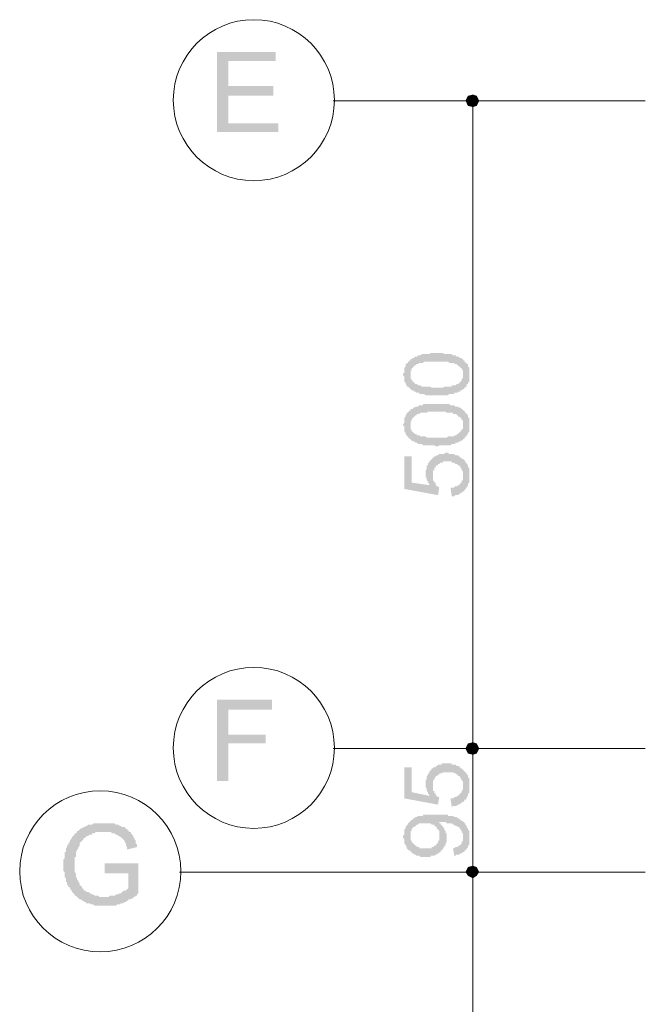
# Model space of a CAD drawing. Header units: metres. Extents: x -25 to 43.2, y -9.5 to 51.2.
# Tile 2 of 22: x -25 to -20.2, y -0.6 to 7. Entities that reach past the tile are written whole.
import ezdxf

# ---------------------------------------------------------------- set-up
doc = ezdxf.new("R2010")
doc.units = ezdxf.units.M
doc.header["$MEASUREMENT"] = 0
for name, color, linetype in [('PDF4_ax', 7, 'Continuous'), ('PDF4_dim', 7, 'Continuous'), ('PDF4_textt', 7, 'Continuous'), ('PDF4_W', 7, 'Continuous')]:
    doc.layers.add(name, color=color, linetype=linetype)

msp = doc.modelspace()

# ---------------------------------------------------------------- hatches: boundary and pattern name
at = {"layer": 'PDF4_dim', "transparency": 33554559}
h = msp.add_hatch(color=256, dxfattribs=at)
h.paths.add_polyline_path([(-21.76, 4.0597), (-21.7696, 4.0597), (-21.7792, 4.0597), (-21.7888, 4.0597), (-21.7888, 4.0597), (-21.7985, 4.0597), (-21.8081, 4.0597), (-21.8177, 4.0597), (-21.8274, 4.0597), (-21.8274, 4.0597), (-21.837, 4.0597), (-21.8466, 4.0597), (-21.8466, 4.0597), (-21.8563, 4.0693), (-21.8659, 4.0693), (-21.8659, 4.0693), (-21.8755, 4.0693), (-21.8852, 4.0693), (-21.8852, 4.0693), (-21.8948, 4.0693), (-21.8948, 4.079), (-21.9044, 4.079), (-21.9141, 4.079), (-21.9141, 4.079), (-21.9237, 4.0886), (-21.9333, 4.0886), (-21.9333, 4.0886), (-21.9429, 4.0982), (-21.9526, 4.0982), (-21.9526, 4.0982), (-21.9622, 4.1078), (-21.9622, 4.1078), (-21.9718, 4.1175), (-21.9718, 4.1175), (-21.9815, 4.1271), (-21.9815, 4.1271), (-21.9911, 4.1271), (-21.9911, 4.1367), (-21.9911, 4.1367), (-22.0007, 4.1464), (-22.0007, 4.156), (-22.0007, 4.156), (-22.0104, 4.1656), (-22.0104, 4.1753), (-22.0104, 4.1753), (-22.0104, 4.1849), (-22.0104, 4.1945), (-22.0104, 4.1945), (-22.0104, 4.2042), (-22.02, 4.2138), (-22.02, 4.2234), (-22.02, 4.2234), (-22.02, 4.2331), (-22.0104, 4.2331), (-22.0104, 4.2427), (-22.0104, 4.2523), (-22.0104, 4.2523), (-22.0104, 4.2619), (-22.0104, 4.2716), (-22.0104, 4.2716), (-22.0007, 4.2812), (-22.0007, 4.2908), (-22.0007, 4.2908), (-22.0007, 4.3005), (-21.9911, 4.3005), (-21.9911, 4.3101), (-21.9815, 4.3101), (-21.9815, 4.3197), (-21.9718, 4.3197), (-21.9718, 4.3294), (-21.9622, 4.3294), (-21.9622, 4.339), (-21.9526, 4.339), (-21.9526, 4.339), (-21.9429, 4.3486), (-21.9429, 4.3486), (-21.9333, 4.3486), (-21.9333, 4.3583), (-21.9237, 4.3583), (-21.9141, 4.3583), (-21.9141, 4.3583), (-21.9044, 4.3679), (-21.8948, 4.3679), (-21.8948, 4.3679), (-21.8852, 4.3679), (-21.8755, 4.3775), (-21.8755, 4.3775), (-21.8659, 4.3775), (-21.8659, 4.3775), (-21.8563, 4.3775), (-21.8466, 4.3775), (-21.8466, 4.3775), (-21.837, 4.3775), (-21.8274, 4.3775), (-21.8274, 4.3775), (-21.8177, 4.3775), (-21.8081, 4.3872), (-21.7985, 4.3872), (-21.7985, 4.3872), (-21.7888, 4.3872), (-21.7792, 4.3872), (-21.7696, 4.3872), (-21.76, 4.3872), (-21.76, 4.3872), (-21.7503, 4.3872), (-21.7407, 4.3872), (-21.7311, 4.3872), (-21.7311, 4.3872), (-21.7214, 4.3872), (-21.7118, 4.3872), (-21.7022, 4.3775), (-21.6925, 4.3775), (-21.6925, 4.3775), (-21.6829, 4.3775), (-21.6733, 4.3775), (-21.6733, 4.3775), (-21.6636, 4.3775), (-21.654, 4.3775), (-21.654, 4.3775), (-21.6444, 4.3775), (-21.6347, 4.3679), (-21.6347, 4.3679), (-21.6251, 4.3679), (-21.6251, 4.3679), (-21.6155, 4.3679), (-21.6155, 4.3679), (-21.6059, 4.3583), (-21.5962, 4.3583), (-21.5866, 4.3583), (-21.5866, 4.3486), (-21.577, 4.3486), (-21.5673, 4.3486), (-21.5673, 4.339), (-21.5577, 4.339), (-21.5577, 4.3294), (-21.5481, 4.3294), (-21.5481, 4.3197), (-21.5384, 4.3197), (-21.5384, 4.3197), (-21.5384, 4.3101), (-21.5288, 4.3101), (-21.5288, 4.3005), (-21.5192, 4.3005), (-21.5192, 4.2908), (-21.5192, 4.2812), (-21.5192, 4.2812), (-21.5095, 4.2716), (-21.5095, 4.2619), (-21.5095, 4.2619), (-21.5095, 4.2523), (-21.5095, 4.2427), (-21.5095, 4.2427), (-21.5095, 4.2331), (-21.5095, 4.2234), (-21.5095, 4.2234), (-21.5095, 4.2138), (-21.5095, 4.2042), (-21.5095, 4.1945), (-21.5095, 4.1945), (-21.5095, 4.1849), (-21.5095, 4.1753), (-21.5095, 4.1753), (-21.5095, 4.1656), (-21.5192, 4.156), (-21.5192, 4.156), (-21.5192, 4.1464), (-21.5288, 4.1464), (-21.5288, 4.1367), (-21.5288, 4.1271), (-21.5384, 4.1271), (-21.5384, 4.1175), (-21.5481, 4.1175), (-21.5481, 4.1078), (-21.5577, 4.1078), (-21.5577, 4.1078), (-21.5577, 4.1078), (-21.5673, 4.0982), (-21.5673, 4.0982), (-21.577, 4.0982), (-21.577, 4.0886), (-21.5866, 4.0886), (-21.5866, 4.0886), (-21.5962, 4.0886), (-21.5962, 4.079), (-21.6059, 4.079), (-21.6155, 4.079), (-21.6155, 4.079), (-21.6251, 4.079), (-21.6251, 4.0693), (-21.6347, 4.0693), (-21.6444, 4.0693), (-21.6444, 4.0693), (-21.654, 4.0693), (-21.6636, 4.0693), (-21.6733, 4.0597), (-21.6733, 4.0597), (-21.6829, 4.0597), (-21.6925, 4.0597), (-21.7022, 4.0597), (-21.7118, 4.0597), (-21.7214, 4.0597), (-21.7214, 4.0597), (-21.7311, 4.0597), (-21.7407, 4.0597), (-21.7503, 4.0597), (-21.76, 4.0597)], flags=0)
h.paths.add_polyline_path([(-21.76, 4.1175), (-21.7503, 4.1175), (-21.7407, 4.1175), (-21.7311, 4.1175), (-21.7214, 4.1175), (-21.7118, 4.1175), (-21.7022, 4.1271), (-21.6925, 4.1271), (-21.6925, 4.1271), (-21.6829, 4.1271), (-21.6733, 4.1271), (-21.6636, 4.1271), (-21.6636, 4.1271), (-21.654, 4.1271), (-21.6444, 4.1271), (-21.6444, 4.1367), (-21.6347, 4.1367), (-21.6251, 4.1367), (-21.6251, 4.1367), (-21.6155, 4.1367), (-21.6155, 4.1367), (-21.6059, 4.1464), (-21.6059, 4.1464), (-21.6059, 4.1464), (-21.5962, 4.1464), (-21.5962, 4.1464), (-21.5866, 4.156), (-21.5866, 4.156), (-21.577, 4.1656), (-21.577, 4.1656), (-21.5673, 4.1753), (-21.5673, 4.1849), (-21.5673, 4.1849), (-21.5577, 4.1945), (-21.5577, 4.1945), (-21.5577, 4.2042), (-21.5577, 4.2138), (-21.5577, 4.2138), (-21.5577, 4.2234), (-21.5577, 4.2234), (-21.5577, 4.2331), (-21.5577, 4.2427), (-21.5577, 4.2427), (-21.5577, 4.2523), (-21.5673, 4.2619), (-21.5673, 4.2619), (-21.5673, 4.2716), (-21.577, 4.2716), (-21.577, 4.2812), (-21.5866, 4.2812), (-21.5962, 4.2908), (-21.5962, 4.2908), (-21.5962, 4.2908), (-21.6059, 4.3005), (-21.6059, 4.3005), (-21.6155, 4.3005), (-21.6155, 4.3005), (-21.6251, 4.3005), (-21.6251, 4.3101), (-21.6347, 4.3101), (-21.6347, 4.3101), (-21.6444, 4.3101), (-21.654, 4.3101), (-21.654, 4.3101), (-21.6636, 4.3101), (-21.6733, 4.3197), (-21.6733, 4.3197), (-21.6829, 4.3197), (-21.6925, 4.3197), (-21.7022, 4.3197), (-21.7118, 4.3197), (-21.7214, 4.3197), (-21.7311, 4.3197), (-21.7407, 4.3197), (-21.7503, 4.3197), (-21.76, 4.3197), (-21.76, 4.3197), (-21.7696, 4.3197), (-21.7792, 4.3197), (-21.7888, 4.3197), (-21.7985, 4.3197), (-21.8081, 4.3197), (-21.8177, 4.3197), (-21.8274, 4.3197), (-21.837, 4.3197), (-21.837, 4.3197), (-21.8466, 4.3197), (-21.8563, 4.3197), (-21.8659, 4.3101), (-21.8659, 4.3101), (-21.8755, 4.3101), (-21.8852, 4.3101), (-21.8852, 4.3101), (-21.8948, 4.3101), (-21.8948, 4.3101), (-21.9044, 4.3005), (-21.9044, 4.3005), (-21.9141, 4.3005), (-21.9141, 4.3005), (-21.9237, 4.2908), (-21.9237, 4.2908), (-21.9237, 4.2908), (-21.9333, 4.2908), (-21.9333, 4.2812), (-21.9429, 4.2812), (-21.9429, 4.2716), (-21.9526, 4.2716), (-21.9526, 4.2619), (-21.9526, 4.2523), (-21.9622, 4.2523), (-21.9622, 4.2427), (-21.9622, 4.2427), (-21.9622, 4.2331), (-21.9622, 4.2234), (-21.9622, 4.2234), (-21.9622, 4.2138), (-21.9622, 4.2042), (-21.9622, 4.2042), (-21.9622, 4.1945), (-21.9622, 4.1849), (-21.9526, 4.1849), (-21.9526, 4.1753), (-21.9526, 4.1753), (-21.9429, 4.1656), (-21.9429, 4.1656), (-21.9333, 4.156), (-21.9333, 4.156), (-21.9237, 4.1464), (-21.9237, 4.1464), (-21.9141, 4.1464), (-21.9141, 4.1464), (-21.9044, 4.1367), (-21.9044, 4.1367), (-21.8948, 4.1367), (-21.8948, 4.1367), (-21.8852, 4.1367), (-21.8852, 4.1367), (-21.8755, 4.1271), (-21.8659, 4.1271), (-21.8659, 4.1271), (-21.8563, 4.1271), (-21.8466, 4.1271), (-21.837, 4.1271), (-21.837, 4.1271), (-21.8274, 4.1271), (-21.8177, 4.1271), (-21.8081, 4.1271), (-21.7985, 4.1175), (-21.7888, 4.1175), (-21.7792, 4.1175), (-21.7696, 4.1175), (-21.76, 4.1175), (-21.76, 4.1175)], flags=0)
h = msp.add_hatch(color=256, dxfattribs=at)
h.paths.add_polyline_path([(-21.76, 3.6648), (-21.7696, 3.6648), (-21.7792, 3.6744), (-21.7888, 3.6744), (-21.7888, 3.6744), (-21.7985, 3.6744), (-21.8081, 3.6744), (-21.8177, 3.6744), (-21.8274, 3.6744), (-21.8274, 3.6744), (-21.837, 3.6744), (-21.8466, 3.6744), (-21.8466, 3.6744), (-21.8563, 3.6744), (-21.8659, 3.6744), (-21.8659, 3.6744), (-21.8755, 3.6841), (-21.8852, 3.6841), (-21.8852, 3.6841), (-21.8948, 3.6841), (-21.8948, 3.6841), (-21.9044, 3.6841), (-21.9141, 3.6937), (-21.9141, 3.6937), (-21.9237, 3.6937), (-21.9333, 3.7033), (-21.9333, 3.7033), (-21.9429, 3.7033), (-21.9526, 3.713), (-21.9526, 3.713), (-21.9622, 3.713), (-21.9622, 3.7226), (-21.9718, 3.7226), (-21.9718, 3.7322), (-21.9815, 3.7322), (-21.9815, 3.7419), (-21.9911, 3.7419), (-21.9911, 3.7515), (-21.9911, 3.7515), (-22.0007, 3.7611), (-22.0007, 3.7611), (-22.0007, 3.7708), (-22.0104, 3.7804), (-22.0104, 3.7804), (-22.0104, 3.79), (-22.0104, 3.7996), (-22.0104, 3.7996), (-22.0104, 3.8093), (-22.0104, 3.8189), (-22.02, 3.8285), (-22.02, 3.8285), (-22.02, 3.8285), (-22.02, 3.8382), (-22.0104, 3.8478), (-22.0104, 3.8574), (-22.0104, 3.8574), (-22.0104, 3.8671), (-22.0104, 3.8767), (-22.0104, 3.8863), (-22.0104, 3.8863), (-22.0007, 3.896), (-22.0007, 3.896), (-22.0007, 3.9056), (-22.0007, 3.9056), (-21.9911, 3.9152), (-21.9911, 3.9249), (-21.9815, 3.9249), (-21.9815, 3.9345), (-21.9718, 3.9345), (-21.9718, 3.9441), (-21.9622, 3.9441), (-21.9622, 3.9537), (-21.9526, 3.9537), (-21.9526, 3.9537), (-21.9429, 3.9537), (-21.9429, 3.9634), (-21.9333, 3.9634), (-21.9333, 3.9634), (-21.9237, 3.973), (-21.9141, 3.973), (-21.9141, 3.973), (-21.9044, 3.973), (-21.8948, 3.9826), (-21.8948, 3.9826), (-21.8852, 3.9826), (-21.8755, 3.9826), (-21.8755, 3.9826), (-21.8659, 3.9826), (-21.8659, 3.9923), (-21.8563, 3.9923), (-21.8466, 3.9923), (-21.8466, 3.9923), (-21.837, 3.9923), (-21.8274, 3.9923), (-21.8274, 3.9923), (-21.8177, 3.9923), (-21.8081, 3.9923), (-21.7985, 3.9923), (-21.7985, 3.9923), (-21.7888, 3.9923), (-21.7792, 3.9923), (-21.7696, 3.9923), (-21.76, 3.9923), (-21.76, 3.9923), (-21.7503, 3.9923), (-21.7407, 3.9923), (-21.7311, 3.9923), (-21.7311, 3.9923), (-21.7214, 3.9923), (-21.7118, 3.9923), (-21.7022, 3.9923), (-21.6925, 3.9923), (-21.6925, 3.9923), (-21.6829, 3.9923), (-21.6733, 3.9923), (-21.6733, 3.9923), (-21.6636, 3.9923), (-21.654, 3.9826), (-21.654, 3.9826), (-21.6444, 3.9826), (-21.6347, 3.9826), (-21.6347, 3.9826), (-21.6251, 3.9826), (-21.6251, 3.9826), (-21.6155, 3.973), (-21.6155, 3.973), (-21.6059, 3.973), (-21.5962, 3.973), (-21.5866, 3.9634), (-21.5866, 3.9634), (-21.577, 3.9634), (-21.5673, 3.9537), (-21.5673, 3.9537), (-21.5577, 3.9441), (-21.5577, 3.9441), (-21.5481, 3.9441), (-21.5481, 3.9345), (-21.5384, 3.9345), (-21.5384, 3.9249), (-21.5384, 3.9249), (-21.5288, 3.9152), (-21.5288, 3.9152), (-21.5192, 3.9056), (-21.5192, 3.9056), (-21.5192, 3.896), (-21.5192, 3.8863), (-21.5095, 3.8863), (-21.5095, 3.8767), (-21.5095, 3.8671), (-21.5095, 3.8671), (-21.5095, 3.8574), (-21.5095, 3.8478), (-21.5095, 3.8382), (-21.5095, 3.8382), (-21.5095, 3.8285), (-21.5095, 3.8285), (-21.5095, 3.8189), (-21.5095, 3.8093), (-21.5095, 3.7996), (-21.5095, 3.7996), (-21.5095, 3.79), (-21.5095, 3.7804), (-21.5095, 3.7804), (-21.5192, 3.7708), (-21.5192, 3.7611), (-21.5192, 3.7611), (-21.5288, 3.7515), (-21.5288, 3.7515), (-21.5288, 3.7419), (-21.5384, 3.7419), (-21.5384, 3.7322), (-21.5481, 3.7322), (-21.5481, 3.7226), (-21.5577, 3.7226), (-21.5577, 3.7226), (-21.5577, 3.713), (-21.5673, 3.713), (-21.5673, 3.713), (-21.577, 3.7033), (-21.577, 3.7033), (-21.5866, 3.7033), (-21.5866, 3.7033), (-21.5962, 3.6937), (-21.5962, 3.6937), (-21.6059, 3.6937), (-21.6155, 3.6937), (-21.6155, 3.6841), (-21.6251, 3.6841), (-21.6251, 3.6841), (-21.6347, 3.6841), (-21.6444, 3.6841), (-21.6444, 3.6841), (-21.654, 3.6744), (-21.6636, 3.6744), (-21.6733, 3.6744), (-21.6733, 3.6744), (-21.6829, 3.6744), (-21.6925, 3.6744), (-21.7022, 3.6744), (-21.7118, 3.6744), (-21.7214, 3.6744), (-21.7214, 3.6744), (-21.7311, 3.6744), (-21.7407, 3.6744), (-21.7503, 3.6648), (-21.76, 3.6648)], flags=0)
h.paths.add_polyline_path([(-21.76, 3.7322), (-21.7503, 3.7322), (-21.7407, 3.7322), (-21.7311, 3.7322), (-21.7214, 3.7322), (-21.7118, 3.7322), (-21.7022, 3.7322), (-21.6925, 3.7322), (-21.6925, 3.7322), (-21.6829, 3.7322), (-21.6733, 3.7419), (-21.6636, 3.7419), (-21.6636, 3.7419), (-21.654, 3.7419), (-21.6444, 3.7419), (-21.6444, 3.7419), (-21.6347, 3.7419), (-21.6251, 3.7419), (-21.6251, 3.7515), (-21.6155, 3.7515), (-21.6155, 3.7515), (-21.6059, 3.7515), (-21.6059, 3.7515), (-21.6059, 3.7611), (-21.5962, 3.7611), (-21.5962, 3.7611), (-21.5866, 3.7708), (-21.5866, 3.7708), (-21.577, 3.7804), (-21.577, 3.7804), (-21.5673, 3.79), (-21.5673, 3.79), (-21.5673, 3.7996), (-21.5577, 3.7996), (-21.5577, 3.8093), (-21.5577, 3.8189), (-21.5577, 3.8189), (-21.5577, 3.8285), (-21.5577, 3.8285), (-21.5577, 3.8382), (-21.5577, 3.8478), (-21.5577, 3.8478), (-21.5577, 3.8574), (-21.5577, 3.8671), (-21.5673, 3.8671), (-21.5673, 3.8767), (-21.5673, 3.8767), (-21.577, 3.8863), (-21.577, 3.8863), (-21.5866, 3.896), (-21.5962, 3.896), (-21.5962, 3.9056), (-21.5962, 3.9056), (-21.6059, 3.9056), (-21.6059, 3.9152), (-21.6155, 3.9152), (-21.6155, 3.9152), (-21.6251, 3.9152), (-21.6251, 3.9152), (-21.6347, 3.9152), (-21.6347, 3.9249), (-21.6444, 3.9249), (-21.654, 3.9249), (-21.654, 3.9249), (-21.6636, 3.9249), (-21.6733, 3.9249), (-21.6733, 3.9249), (-21.6829, 3.9249), (-21.6925, 3.9345), (-21.7022, 3.9345), (-21.7118, 3.9345), (-21.7214, 3.9345), (-21.7311, 3.9345), (-21.7407, 3.9345), (-21.7503, 3.9345), (-21.76, 3.9345), (-21.76, 3.9345), (-21.7696, 3.9345), (-21.7792, 3.9345), (-21.7888, 3.9345), (-21.7985, 3.9345), (-21.8081, 3.9345), (-21.8177, 3.9345), (-21.8274, 3.9345), (-21.837, 3.9249), (-21.837, 3.9249), (-21.8466, 3.9249), (-21.8563, 3.9249), (-21.8659, 3.9249), (-21.8659, 3.9249), (-21.8755, 3.9249), (-21.8852, 3.9249), (-21.8852, 3.9249), (-21.8948, 3.9152), (-21.8948, 3.9152), (-21.9044, 3.9152), (-21.9044, 3.9152), (-21.9141, 3.9152), (-21.9141, 3.9056), (-21.9237, 3.9056), (-21.9237, 3.9056), (-21.9237, 3.9056), (-21.9333, 3.896), (-21.9333, 3.896), (-21.9429, 3.8863), (-21.9429, 3.8863), (-21.9526, 3.8767), (-21.9526, 3.8767), (-21.9526, 3.8671), (-21.9622, 3.8574), (-21.9622, 3.8574), (-21.9622, 3.8478), (-21.9622, 3.8478), (-21.9622, 3.8382), (-21.9622, 3.8285), (-21.9622, 3.8285), (-21.9622, 3.8189), (-21.9622, 3.8093), (-21.9622, 3.8093), (-21.9622, 3.7996), (-21.9526, 3.79), (-21.9526, 3.79), (-21.9526, 3.7804), (-21.9429, 3.7804), (-21.9429, 3.7708), (-21.9333, 3.7708), (-21.9333, 3.7611), (-21.9237, 3.7611), (-21.9237, 3.7611), (-21.9141, 3.7611), (-21.9141, 3.7515), (-21.9044, 3.7515), (-21.9044, 3.7515), (-21.8948, 3.7515), (-21.8948, 3.7515), (-21.8852, 3.7419), (-21.8852, 3.7419), (-21.8755, 3.7419), (-21.8659, 3.7419), (-21.8659, 3.7419), (-21.8563, 3.7419), (-21.8466, 3.7419), (-21.837, 3.7322), (-21.837, 3.7322), (-21.8274, 3.7322), (-21.8177, 3.7322), (-21.8081, 3.7322), (-21.7985, 3.7322), (-21.7888, 3.7322), (-21.7792, 3.7322), (-21.7696, 3.7322), (-21.76, 3.7322), (-21.76, 3.7322)], flags=0)
for points in [[(-21.6444, 3.2796), (-21.654, 3.347), (-21.6444, 3.347), (-21.6347, 3.347), (-21.6251, 3.347), (-21.6251, 3.3566), (-21.6155, 3.3566), (-21.6059, 3.3566), (-21.6059, 3.3566), (-21.5962, 3.3662), (-21.5866, 3.3662), (-21.5866, 3.3759), (-21.5866, 3.3759), (-21.577, 3.3759), (-21.577, 3.3855), (-21.5673, 3.3855), (-21.5673, 3.3951), (-21.5673, 3.4048), (-21.5577, 3.4048), (-21.5577, 3.4144), (-21.5577, 3.424), (-21.5577, 3.424), (-21.5577, 3.4337), (-21.5577, 3.4433), (-21.5577, 3.4433), (-21.5577, 3.4529), (-21.5577, 3.4529), (-21.5577, 3.4626), (-21.5577, 3.4722), (-21.5577, 3.4722), (-21.5673, 3.4818), (-21.5673, 3.4914), (-21.5673, 3.4914), (-21.577, 3.5011), (-21.577, 3.5011), (-21.577, 3.5107), (-21.5866, 3.5107), (-21.5866, 3.5203), (-21.5962, 3.5203), (-21.5962, 3.5203), (-21.6059, 3.53), (-21.6059, 3.53), (-21.6155, 3.53), (-21.6251, 3.5396), (-21.6251, 3.5396), (-21.6347, 3.5396), (-21.6444, 3.5396), (-21.6444, 3.5492), (-21.654, 3.5492), (-21.6636, 3.5492), (-21.6733, 3.5492), (-21.6733, 3.5492), (-21.6733, 3.5492), (-21.6829, 3.5492), (-21.6925, 3.5492), (-21.7022, 3.5492), (-21.7118, 3.5492), (-21.7118, 3.5396), (-21.7214, 3.5396), (-21.7311, 3.5396), (-21.7311, 3.5396), (-21.7407, 3.53), (-21.7407, 3.53), (-21.7503, 3.53), (-21.7503, 3.5203), (-21.76, 3.5203), (-21.76, 3.5203), (-21.7696, 3.5107), (-21.7696, 3.5107), (-21.7696, 3.5011), (-21.7792, 3.5011), (-21.7792, 3.4914), (-21.7792, 3.4818), (-21.7888, 3.4818), (-21.7888, 3.4722), (-21.7888, 3.4626), (-21.7888, 3.4626), (-21.7888, 3.4529), (-21.7888, 3.4433), (-21.7888, 3.4433), (-21.7888, 3.4337), (-21.7888, 3.424), (-21.7888, 3.424), (-21.7888, 3.4144), (-21.7888, 3.4048), (-21.7792, 3.3951), (-21.7792, 3.3951), (-21.7792, 3.3855), (-21.7792, 3.3855), (-21.7696, 3.3855), (-21.7696, 3.3759), (-21.7696, 3.3662), (-21.76, 3.3662), (-21.76, 3.3566), (-21.7503, 3.3566), (-21.7407, 3.347), (-21.7407, 3.347), (-21.7503, 3.2892), (-22.0104, 3.3374), (-22.0104, 3.5878), (-21.9526, 3.5878), (-21.9526, 3.3855), (-21.8177, 3.3662), (-21.8177, 3.3662), (-21.8177, 3.3759), (-21.8274, 3.3855), (-21.8274, 3.3855), (-21.8274, 3.3951), (-21.837, 3.4048), (-21.837, 3.4048), (-21.837, 3.4144), (-21.837, 3.424), (-21.8466, 3.424), (-21.8466, 3.4337), (-21.8466, 3.4433), (-21.8466, 3.4433), (-21.8466, 3.4529), (-21.8466, 3.4529), (-21.8466, 3.4626), (-21.8466, 3.4722), (-21.8466, 3.4818), (-21.8466, 3.4818), (-21.837, 3.4914), (-21.837, 3.5011), (-21.837, 3.5011), (-21.837, 3.5107), (-21.837, 3.5203), (-21.8274, 3.5203), (-21.8274, 3.53), (-21.8274, 3.5396), (-21.8177, 3.5396), (-21.8177, 3.5492), (-21.8177, 3.5492), (-21.8081, 3.5589), (-21.8081, 3.5589), (-21.7985, 3.5685), (-21.7985, 3.5685), (-21.7985, 3.5685), (-21.7888, 3.5781), (-21.7888, 3.5781), (-21.7792, 3.5878), (-21.7696, 3.5878), (-21.7696, 3.5878), (-21.76, 3.5974), (-21.76, 3.5974), (-21.7503, 3.5974), (-21.7407, 3.607), (-21.7407, 3.607), (-21.7311, 3.607), (-21.7214, 3.607), (-21.7214, 3.607), (-21.7118, 3.607), (-21.7022, 3.607), (-21.6925, 3.6167), (-21.6925, 3.6167), (-21.6829, 3.6167), (-21.6733, 3.6167), (-21.6733, 3.6167), (-21.6636, 3.607), (-21.654, 3.607), (-21.6444, 3.607), (-21.6444, 3.607), (-21.6347, 3.607), (-21.6251, 3.607), (-21.6251, 3.607), (-21.6155, 3.5974), (-21.6059, 3.5974), (-21.6059, 3.5974), (-21.5962, 3.5974), (-21.5866, 3.5878), (-21.5866, 3.5878), (-21.577, 3.5781), (-21.577, 3.5781), (-21.5673, 3.5781), (-21.5673, 3.5685), (-21.5577, 3.5685), (-21.5577, 3.5685), (-21.5481, 3.5589), (-21.5481, 3.5589), (-21.5384, 3.5492), (-21.5384, 3.5396), (-21.5288, 3.5396), (-21.5288, 3.53), (-21.5288, 3.53), (-21.5192, 3.5203), (-21.5192, 3.5203), (-21.5192, 3.5107), (-21.5192, 3.5011), (-21.5095, 3.5011), (-21.5095, 3.4914), (-21.5095, 3.4818), (-21.5095, 3.4818), (-21.5095, 3.4722), (-21.5095, 3.4626), (-21.5095, 3.4626), (-21.5095, 3.4529), (-21.5095, 3.4433), (-21.5095, 3.4433), (-21.5095, 3.4337), (-21.5095, 3.424), (-21.5095, 3.4144), (-21.5095, 3.4144), (-21.5095, 3.4048), (-21.5095, 3.3951), (-21.5095, 3.3951), (-21.5095, 3.3855), (-21.5192, 3.3759), (-21.5192, 3.3759), (-21.5192, 3.3662), (-21.5192, 3.3566), (-21.5288, 3.3566), (-21.5288, 3.347), (-21.5288, 3.347), (-21.5384, 3.3374), (-21.5384, 3.3374), (-21.5481, 3.3277), (-21.5481, 3.3277), (-21.5481, 3.3181), (-21.5577, 3.3181), (-21.5673, 3.3085), (-21.5673, 3.3085), (-21.577, 3.3085), (-21.577, 3.2988), (-21.5866, 3.2988), (-21.5866, 3.2988), (-21.5962, 3.2892), (-21.6059, 3.2892), (-21.6059, 3.2892), (-21.6155, 3.2892), (-21.6251, 3.2796), (-21.6347, 3.2796), (-21.6347, 3.2796), (-21.6444, 3.2796)], [(-21.6444, 0.8814), (-21.654, 0.9488), (-21.6444, 0.9488), (-21.6347, 0.9488), (-21.6251, 0.9584), (-21.6251, 0.9584), (-21.6155, 0.9584), (-21.6059, 0.9584), (-21.6059, 0.9681), (-21.5962, 0.9681), (-21.5866, 0.9777), (-21.5866, 0.9777), (-21.5866, 0.9777), (-21.577, 0.9873), (-21.577, 0.9873), (-21.5673, 0.997), (-21.5673, 0.997), (-21.5673, 1.0066), (-21.5577, 1.0162), (-21.5577, 1.0162), (-21.5577, 1.0259), (-21.5577, 1.0355), (-21.5577, 1.0355), (-21.5577, 1.0451), (-21.5577, 1.0451), (-21.5577, 1.0548), (-21.5577, 1.0644), (-21.5577, 1.0644), (-21.5577, 1.074), (-21.5577, 1.0836), (-21.5673, 1.0836), (-21.5673, 1.0933), (-21.5673, 1.0933), (-21.577, 1.1029), (-21.577, 1.1125), (-21.577, 1.1125), (-21.5866, 1.1222), (-21.5866, 1.1222), (-21.5962, 1.1222), (-21.5962, 1.1318), (-21.6059, 1.1318), (-21.6059, 1.1318), (-21.6155, 1.1414), (-21.6251, 1.1414), (-21.6251, 1.1414), (-21.6347, 1.1511), (-21.6444, 1.1511), (-21.6444, 1.1511), (-21.654, 1.1511), (-21.6636, 1.1511), (-21.6733, 1.1511), (-21.6733, 1.1511), (-21.6733, 1.1511), (-21.6829, 1.1511), (-21.6925, 1.1511), (-21.7022, 1.1511), (-21.7118, 1.1511), (-21.7118, 1.1511), (-21.7214, 1.1414), (-21.7311, 1.1414), (-21.7311, 1.1414), (-21.7407, 1.1414), (-21.7407, 1.1318), (-21.7503, 1.1318), (-21.7503, 1.1318), (-21.76, 1.1222), (-21.76, 1.1222), (-21.7696, 1.1222), (-21.7696, 1.1125), (-21.7696, 1.1125), (-21.7792, 1.1029), (-21.7792, 1.0933), (-21.7792, 1.0933), (-21.7888, 1.0836), (-21.7888, 1.074), (-21.7888, 1.074), (-21.7888, 1.0644), (-21.7888, 1.0548), (-21.7888, 1.0451), (-21.7888, 1.0451), (-21.7888, 1.0355), (-21.7888, 1.0355), (-21.7888, 1.0259), (-21.7888, 1.0162), (-21.7888, 1.0066), (-21.7792, 1.0066), (-21.7792, 0.997), (-21.7792, 0.997), (-21.7792, 0.9873), (-21.7696, 0.9873), (-21.7696, 0.9777), (-21.7696, 0.9777), (-21.76, 0.9681), (-21.76, 0.9681), (-21.7503, 0.9584), (-21.7407, 0.9584), (-21.7407, 0.9584), (-21.7503, 0.9007), (-22.0104, 0.9488), (-22.0104, 1.1896), (-21.9526, 1.1896), (-21.9526, 0.997), (-21.8177, 0.9681), (-21.8177, 0.9777), (-21.8177, 0.9777), (-21.8274, 0.9873), (-21.8274, 0.997), (-21.8274, 0.997), (-21.837, 1.0066), (-21.837, 1.0066), (-21.837, 1.0162), (-21.837, 1.0259), (-21.8466, 1.0355), (-21.8466, 1.0355), (-21.8466, 1.0451), (-21.8466, 1.0548), (-21.8466, 1.0548), (-21.8466, 1.0644), (-21.8466, 1.0644), (-21.8466, 1.074), (-21.8466, 1.0836), (-21.8466, 1.0933), (-21.837, 1.0933), (-21.837, 1.1029), (-21.837, 1.1125), (-21.837, 1.1125), (-21.837, 1.1222), (-21.8274, 1.1318), (-21.8274, 1.1318), (-21.8274, 1.1414), (-21.8177, 1.1414), (-21.8177, 1.1511), (-21.8177, 1.1607), (-21.8081, 1.1607), (-21.8081, 1.1703), (-21.7985, 1.1703), (-21.7985, 1.1703), (-21.7985, 1.18), (-21.7888, 1.18), (-21.7888, 1.1896), (-21.7792, 1.1896), (-21.7696, 1.1896), (-21.7696, 1.1992), (-21.76, 1.1992), (-21.76, 1.1992), (-21.7503, 1.2089), (-21.7407, 1.2089), (-21.7407, 1.2089), (-21.7311, 1.2089), (-21.7214, 1.2089), (-21.7214, 1.2185), (-21.7118, 1.2185), (-21.7022, 1.2185), (-21.6925, 1.2185), (-21.6925, 1.2185), (-21.6829, 1.2185), (-21.6733, 1.2185), (-21.6733, 1.2185), (-21.6636, 1.2185), (-21.654, 1.2185), (-21.6444, 1.2185), (-21.6444, 1.2089), (-21.6347, 1.2089), (-21.6251, 1.2089), (-21.6251, 1.2089), (-21.6155, 1.2089), (-21.6059, 1.1992), (-21.6059, 1.1992), (-21.5962, 1.1992), (-21.5866, 1.1992), (-21.5866, 1.1896), (-21.577, 1.1896), (-21.577, 1.18), (-21.5673, 1.18), (-21.5673, 1.18), (-21.5577, 1.1703), (-21.5577, 1.1703), (-21.5481, 1.1607), (-21.5481, 1.1607), (-21.5384, 1.1511), (-21.5384, 1.1511), (-21.5288, 1.1414), (-21.5288, 1.1414), (-21.5288, 1.1318), (-21.5192, 1.1318), (-21.5192, 1.1222), (-21.5192, 1.1125), (-21.5192, 1.1125), (-21.5095, 1.1029), (-21.5095, 1.0933), (-21.5095, 1.0933), (-21.5095, 1.0836), (-21.5095, 1.074), (-21.5095, 1.074), (-21.5095, 1.0644), (-21.5095, 1.0548), (-21.5095, 1.0451), (-21.5095, 1.0451), (-21.5095, 1.0355), (-21.5095, 1.0355), (-21.5095, 1.0259), (-21.5095, 1.0162), (-21.5095, 1.0066), (-21.5095, 1.0066), (-21.5095, 0.997), (-21.5095, 0.9873), (-21.5192, 0.9873), (-21.5192, 0.9777), (-21.5192, 0.9681), (-21.5192, 0.9681), (-21.5288, 0.9584), (-21.5288, 0.9584), (-21.5288, 0.9488), (-21.5384, 0.9392), (-21.5384, 0.9392), (-21.5481, 0.9392), (-21.5481, 0.9296), (-21.5481, 0.9296), (-21.5577, 0.9199), (-21.5673, 0.9199), (-21.5673, 0.9103), (-21.577, 0.9103), (-21.577, 0.9103), (-21.5866, 0.9007), (-21.5866, 0.9007), (-21.5962, 0.9007), (-21.6059, 0.891), (-21.6059, 0.891), (-21.6155, 0.891), (-21.6251, 0.891), (-21.6347, 0.891), (-21.6347, 0.891), (-21.6444, 0.8814)]]:
    msp.add_hatch(color=256, dxfattribs=at).paths.add_polyline_path(points)
h = msp.add_hatch(color=256, dxfattribs=at)
h.paths.add_polyline_path([(-21.6251, 0.5058), (-21.6347, 0.5636), (-21.6251, 0.5636), (-21.6155, 0.5732), (-21.6155, 0.5732), (-21.6059, 0.5732), (-21.5962, 0.5732), (-21.5962, 0.5828), (-21.5866, 0.5828), (-21.5866, 0.5828), (-21.577, 0.5925), (-21.577, 0.5925), (-21.5673, 0.6021), (-21.5673, 0.6021), (-21.5673, 0.6117), (-21.5577, 0.6214), (-21.5577, 0.6214), (-21.5577, 0.631), (-21.5577, 0.6406), (-21.5577, 0.6406), (-21.5577, 0.6502), (-21.5577, 0.6599), (-21.5577, 0.6599), (-21.5577, 0.6695), (-21.5577, 0.6791), (-21.5577, 0.6791), (-21.5673, 0.6888), (-21.5673, 0.6984), (-21.5673, 0.6984), (-21.577, 0.708), (-21.577, 0.708), (-21.577, 0.7177), (-21.5866, 0.7177), (-21.5866, 0.7273), (-21.5962, 0.7273), (-21.6059, 0.7369), (-21.6059, 0.7369), (-21.6059, 0.7369), (-21.6155, 0.7369), (-21.6155, 0.7369), (-21.6251, 0.7466), (-21.6347, 0.7466), (-21.6347, 0.7466), (-21.6444, 0.7562), (-21.654, 0.7562), (-21.6636, 0.7562), (-21.6636, 0.7562), (-21.6733, 0.7562), (-21.6733, 0.7562), (-21.6829, 0.7562), (-21.6925, 0.7658), (-21.6925, 0.7658), (-21.7022, 0.7658), (-21.7118, 0.7658), (-21.7214, 0.7658), (-21.7214, 0.7658), (-21.7311, 0.7658), (-21.7407, 0.7658), (-21.7407, 0.7658), (-21.7503, 0.7658), (-21.7407, 0.7658), (-21.7407, 0.7562), (-21.7311, 0.7562), (-21.7311, 0.7466), (-21.7214, 0.7466), (-21.7214, 0.7369), (-21.7118, 0.7369), (-21.7118, 0.7273), (-21.7022, 0.7177), (-21.7022, 0.7177), (-21.7022, 0.7177), (-21.7022, 0.708), (-21.6925, 0.6984), (-21.6925, 0.6984), (-21.6925, 0.6888), (-21.6925, 0.6791), (-21.6829, 0.6791), (-21.6829, 0.6695), (-21.6829, 0.6599), (-21.6829, 0.6599), (-21.6829, 0.6502), (-21.6829, 0.6502), (-21.6829, 0.6406), (-21.6829, 0.631), (-21.6829, 0.6214), (-21.6829, 0.6214), (-21.6829, 0.6117), (-21.6925, 0.6021), (-21.6925, 0.6021), (-21.6925, 0.5925), (-21.6925, 0.5828), (-21.7022, 0.5828), (-21.7022, 0.5732), (-21.7022, 0.5732), (-21.7118, 0.5636), (-21.7118, 0.5539), (-21.7214, 0.5539), (-21.7214, 0.5443), (-21.7311, 0.5443), (-21.7311, 0.5443), (-21.7311, 0.5347), (-21.7407, 0.5347), (-21.7407, 0.525), (-21.7503, 0.525), (-21.7503, 0.525), (-21.76, 0.5154), (-21.7696, 0.5154), (-21.7696, 0.5154), (-21.7792, 0.5058), (-21.7792, 0.5058), (-21.7888, 0.5058), (-21.7985, 0.5058), (-21.8081, 0.5058), (-21.8081, 0.4961), (-21.8177, 0.4961), (-21.8274, 0.4961), (-21.8274, 0.4961), (-21.837, 0.4961), (-21.8466, 0.4961), (-21.8563, 0.4961), (-21.8659, 0.4961), (-21.8659, 0.4961), (-21.8755, 0.4961), (-21.8852, 0.4961), (-21.8948, 0.5058), (-21.8948, 0.5058), (-21.9044, 0.5058), (-21.9141, 0.5058), (-21.9141, 0.5058), (-21.9237, 0.5154), (-21.9333, 0.5154), (-21.9333, 0.5154), (-21.9429, 0.525), (-21.9429, 0.525), (-21.9526, 0.525), (-21.9526, 0.5347), (-21.9622, 0.5347), (-21.9622, 0.5443), (-21.9718, 0.5443), (-21.9718, 0.5443), (-21.9815, 0.5539), (-21.9815, 0.5539), (-21.9911, 0.5636), (-21.9911, 0.5732), (-21.9911, 0.5732), (-22.0007, 0.5828), (-22.0007, 0.5828), (-22.0007, 0.5925), (-22.0104, 0.6021), (-22.0104, 0.6021), (-22.0104, 0.6117), (-22.0104, 0.6214), (-22.0104, 0.6214), (-22.0104, 0.631), (-22.0104, 0.6406), (-22.02, 0.6406), (-22.02, 0.6502), (-22.02, 0.6502), (-22.02, 0.6599), (-22.0104, 0.6695), (-22.0104, 0.6791), (-22.0104, 0.6791), (-22.0104, 0.6888), (-22.0104, 0.6984), (-22.0104, 0.6984), (-22.0104, 0.708), (-22.0007, 0.7177), (-22.0007, 0.7177), (-22.0007, 0.7273), (-21.9911, 0.7369), (-21.9911, 0.7369), (-21.9911, 0.7466), (-21.9815, 0.7466), (-21.9815, 0.7562), (-21.9815, 0.7562), (-21.9718, 0.7658), (-21.9718, 0.7658), (-21.9622, 0.7755), (-21.9622, 0.7755), (-21.9526, 0.7851), (-21.9429, 0.7851), (-21.9429, 0.7947), (-21.9333, 0.7947), (-21.9333, 0.7947), (-21.9237, 0.8043), (-21.9141, 0.8043), (-21.9141, 0.8043), (-21.9141, 0.8043), (-21.9044, 0.814), (-21.9044, 0.814), (-21.8948, 0.814), (-21.8852, 0.814), (-21.8852, 0.814), (-21.8755, 0.814), (-21.8659, 0.814), (-21.8659, 0.8236), (-21.8563, 0.8236), (-21.8466, 0.8236), (-21.8466, 0.8236), (-21.837, 0.8236), (-21.8274, 0.8236), (-21.8177, 0.8236), (-21.8177, 0.8236), (-21.8081, 0.8236), (-21.7985, 0.8236), (-21.7888, 0.8236), (-21.7792, 0.8236), (-21.7696, 0.8236), (-21.7696, 0.8236), (-21.76, 0.8236), (-21.7503, 0.8236), (-21.7407, 0.8236), (-21.7311, 0.8236), (-21.7214, 0.8236), (-21.7214, 0.8236), (-21.7118, 0.8236), (-21.7022, 0.8236), (-21.6925, 0.8236), (-21.6925, 0.8236), (-21.6829, 0.8236), (-21.6733, 0.8236), (-21.6733, 0.814), (-21.6636, 0.814), (-21.654, 0.814), (-21.654, 0.814), (-21.6444, 0.814), (-21.6347, 0.814), (-21.6347, 0.814), (-21.6251, 0.8043), (-21.6251, 0.8043), (-21.6251, 0.8043), (-21.6155, 0.8043), (-21.6059, 0.8043), (-21.5962, 0.7947), (-21.5962, 0.7947), (-21.5866, 0.7947), (-21.5866, 0.7851), (-21.577, 0.7851), (-21.5673, 0.7755), (-21.5673, 0.7755), (-21.5577, 0.7755), (-21.5577, 0.7658), (-21.5481, 0.7658), (-21.5481, 0.7562), (-21.5384, 0.7562), (-21.5384, 0.7466), (-21.5384, 0.7466), (-21.5288, 0.7369), (-21.5288, 0.7369), (-21.5288, 0.7273), (-21.5192, 0.7177), (-21.5192, 0.7177), (-21.5192, 0.708), (-21.5095, 0.6984), (-21.5095, 0.6984), (-21.5095, 0.6888), (-21.5095, 0.6791), (-21.5095, 0.6791), (-21.5095, 0.6695), (-21.5095, 0.6599), (-21.5095, 0.6502), (-21.5095, 0.6502), (-21.5095, 0.6406), (-21.5095, 0.631), (-21.5095, 0.6214), (-21.5095, 0.6214), (-21.5095, 0.6117), (-21.5095, 0.6021), (-21.5095, 0.6021), (-21.5095, 0.5925), (-21.5192, 0.5828), (-21.5192, 0.5828), (-21.5192, 0.5732), (-21.5288, 0.5636), (-21.5288, 0.5636), (-21.5288, 0.5539), (-21.5384, 0.5539), (-21.5384, 0.5539), (-21.5384, 0.5443), (-21.5481, 0.5443), (-21.5481, 0.5347), (-21.5577, 0.5347), (-21.5577, 0.5347), (-21.5673, 0.525), (-21.577, 0.525), (-21.577, 0.525), (-21.5866, 0.5154), (-21.5962, 0.5154), (-21.5962, 0.5154), (-21.6059, 0.5154), (-21.6155, 0.5058), (-21.6155, 0.5058), (-21.6251, 0.5058), (-21.6251, 0.5058)], flags=0)
h.paths.add_polyline_path([(-21.8466, 0.7562), (-21.8563, 0.7562), (-21.8659, 0.7562), (-21.8755, 0.7562), (-21.8755, 0.7562), (-21.8852, 0.7562), (-21.8948, 0.7562), (-21.9044, 0.7466), (-21.9044, 0.7466), (-21.9141, 0.7466), (-21.9141, 0.7466), (-21.9237, 0.7369), (-21.9237, 0.7369), (-21.9333, 0.7273), (-21.9333, 0.7273), (-21.9429, 0.7273), (-21.9429, 0.7177), (-21.9526, 0.7177), (-21.9526, 0.708), (-21.9526, 0.6984), (-21.9622, 0.6984), (-21.9622, 0.6888), (-21.9622, 0.6888), (-21.9622, 0.6791), (-21.9622, 0.6695), (-21.9622, 0.6599), (-21.9622, 0.6599), (-21.9622, 0.6599), (-21.9622, 0.6502), (-21.9622, 0.6406), (-21.9622, 0.6406), (-21.9622, 0.631), (-21.9526, 0.6214), (-21.9526, 0.6214), (-21.9526, 0.6117), (-21.9429, 0.6021), (-21.9429, 0.6021), (-21.9333, 0.5925), (-21.9333, 0.5925), (-21.9237, 0.5828), (-21.9237, 0.5828), (-21.9141, 0.5828), (-21.9141, 0.5732), (-21.9044, 0.5732), (-21.8948, 0.5732), (-21.8948, 0.5636), (-21.8852, 0.5636), (-21.8755, 0.5636), (-21.8755, 0.5636), (-21.8659, 0.5636), (-21.8563, 0.5636), (-21.8466, 0.5636), (-21.8466, 0.5636), (-21.837, 0.5636), (-21.8274, 0.5636), (-21.8274, 0.5636), (-21.8177, 0.5636), (-21.8081, 0.5636), (-21.7985, 0.5636), (-21.7985, 0.5732), (-21.7888, 0.5732), (-21.7888, 0.5732), (-21.7792, 0.5828), (-21.7792, 0.5828), (-21.7696, 0.5828), (-21.7696, 0.5925), (-21.76, 0.5925), (-21.76, 0.6021), (-21.7503, 0.6021), (-21.7503, 0.6117), (-21.7503, 0.6214), (-21.7407, 0.6214), (-21.7407, 0.631), (-21.7407, 0.631), (-21.7407, 0.6406), (-21.7407, 0.6502), (-21.7407, 0.6599), (-21.7407, 0.6599), (-21.7407, 0.6695), (-21.7407, 0.6791), (-21.7407, 0.6791), (-21.7407, 0.6888), (-21.7407, 0.6984), (-21.7407, 0.6984), (-21.7503, 0.708), (-21.7503, 0.708), (-21.76, 0.7177), (-21.76, 0.7273), (-21.76, 0.7273), (-21.7696, 0.7273), (-21.7696, 0.7369), (-21.7792, 0.7369), (-21.7792, 0.7466), (-21.7888, 0.7466), (-21.7888, 0.7466), (-21.7985, 0.7466), (-21.8081, 0.7562), (-21.8081, 0.7562), (-21.8177, 0.7562), (-21.8274, 0.7562), (-21.837, 0.7562), (-21.837, 0.7562), (-21.8466, 0.7562), (-21.8466, 0.7562)], flags=0)
at = {"layer": 'PDF4_textt', "transparency": 33554559}
for points in [[(-23.455, 6.0919), (-23.455, 6.7083), (-23.0024, 6.7083), (-23.0024, 6.6409), (-23.3684, 6.6409), (-23.3684, 6.4482), (-23.0216, 6.4482), (-23.0216, 6.3712), (-23.3684, 6.3712), (-23.3684, 6.1593), (-22.9831, 6.1593), (-22.9831, 6.0919)], [(-23.455, 1.0836), (-23.455, 1.7097), (-23.0313, 1.7097), (-23.0313, 1.6326), (-23.3684, 1.6326), (-23.3684, 1.44), (-23.0794, 1.44), (-23.0794, 1.3726), (-23.3684, 1.3726), (-23.3684, 1.0836)], [(-24.3219, 0.3709), (-24.3219, 0.448), (-24.0618, 0.448), (-24.0618, 0.2168), (-24.0714, 0.2072), (-24.0714, 0.1976), (-24.0811, 0.1976), (-24.0907, 0.1879), (-24.1003, 0.1879), (-24.1003, 0.1783), (-24.11, 0.1783), (-24.1196, 0.1687), (-24.1292, 0.1687), (-24.1389, 0.1687), (-24.1389, 0.1591), (-24.1485, 0.1591), (-24.1581, 0.1494), (-24.1678, 0.1494), (-24.1678, 0.1494), (-24.1774, 0.1398), (-24.187, 0.1398), (-24.1966, 0.1398), (-24.2063, 0.1302), (-24.2063, 0.1302), (-24.2159, 0.1302), (-24.2255, 0.1302), (-24.2352, 0.1205), (-24.2448, 0.1205), (-24.2544, 0.1205), (-24.2641, 0.1205), (-24.2737, 0.1205), (-24.2737, 0.1205), (-24.2833, 0.1205), (-24.293, 0.1205), (-24.3026, 0.1205), (-24.3122, 0.1205), (-24.3219, 0.1205), (-24.3315, 0.1205), (-24.3411, 0.1205), (-24.3411, 0.1205), (-24.3507, 0.1205), (-24.3604, 0.1205), (-24.37, 0.1205), (-24.3796, 0.1205), (-24.3893, 0.1205), (-24.3989, 0.1205), (-24.4085, 0.1302), (-24.4182, 0.1302), (-24.4182, 0.1302), (-24.4278, 0.1302), (-24.4374, 0.1398), (-24.4471, 0.1398), (-24.4567, 0.1398), (-24.4663, 0.1398), (-24.4663, 0.1494), (-24.4759, 0.1494), (-24.4856, 0.1591), (-24.4856, 0.1591), (-24.4952, 0.1591), (-24.5048, 0.1687), (-24.5048, 0.1687), (-24.5145, 0.1687), (-24.5241, 0.1783), (-24.5337, 0.1879), (-24.5337, 0.1879), (-24.5434, 0.1976), (-24.553, 0.1976), (-24.553, 0.2072), (-24.5626, 0.2168), (-24.5626, 0.2168), (-24.5723, 0.2265), (-24.5723, 0.2361), (-24.5819, 0.2361), (-24.5819, 0.2457), (-24.5915, 0.2554), (-24.5915, 0.265), (-24.6012, 0.265), (-24.6012, 0.265), (-24.6012, 0.2746), (-24.6108, 0.2843), (-24.6108, 0.2939), (-24.6108, 0.3035), (-24.6204, 0.3035), (-24.6204, 0.3132), (-24.6204, 0.3228), (-24.6204, 0.3324), (-24.63, 0.342), (-24.63, 0.3517), (-24.63, 0.3517), (-24.63, 0.3613), (-24.63, 0.3709), (-24.63, 0.3806), (-24.6397, 0.3902), (-24.6397, 0.3998), (-24.6397, 0.4095), (-24.6397, 0.4191), (-24.6397, 0.4287), (-24.6397, 0.4384), (-24.6397, 0.448), (-24.6397, 0.4576), (-24.6397, 0.4576), (-24.6397, 0.4673), (-24.6397, 0.4769), (-24.63, 0.4865), (-24.63, 0.4961), (-24.63, 0.5058), (-24.63, 0.5154), (-24.63, 0.525), (-24.63, 0.5347), (-24.6204, 0.5347), (-24.6204, 0.5443), (-24.6204, 0.5539), (-24.6204, 0.5636), (-24.6108, 0.5732), (-24.6108, 0.5828), (-24.6108, 0.5828), (-24.6012, 0.5925), (-24.6012, 0.6021), (-24.6012, 0.6021), (-24.5915, 0.6117), (-24.5915, 0.6214), (-24.5819, 0.631), (-24.5819, 0.6406), (-24.5723, 0.6406), (-24.5723, 0.6502), (-24.5626, 0.6599), (-24.5626, 0.6599), (-24.553, 0.6695), (-24.553, 0.6791), (-24.5434, 0.6791), (-24.5337, 0.6888), (-24.5337, 0.6984), (-24.5241, 0.6984), (-24.5145, 0.708), (-24.5145, 0.708), (-24.5048, 0.7177), (-24.4952, 0.7177), (-24.4856, 0.7273), (-24.4856, 0.7273), (-24.4856, 0.7273), (-24.4759, 0.7273), (-24.4663, 0.7369), (-24.4567, 0.7369), (-24.4567, 0.7369), (-24.4471, 0.7466), (-24.4374, 0.7466), (-24.4278, 0.7466), (-24.4182, 0.7466), (-24.4085, 0.7562), (-24.3989, 0.7562), (-24.3989, 0.7562), (-24.3893, 0.7562), (-24.3796, 0.7562), (-24.37, 0.7562), (-24.3604, 0.7562), (-24.3507, 0.7562), (-24.3411, 0.7562), (-24.3315, 0.7562), (-24.3219, 0.7562), (-24.3122, 0.7562), (-24.3026, 0.7562), (-24.293, 0.7562), (-24.293, 0.7562), (-24.2833, 0.7562), (-24.2737, 0.7562), (-24.2641, 0.7562), (-24.2544, 0.7562), (-24.2448, 0.7562), (-24.2352, 0.7466), (-24.2255, 0.7466), (-24.2255, 0.7466), (-24.2159, 0.7466), (-24.2063, 0.7369), (-24.2063, 0.7369), (-24.1966, 0.7369), (-24.187, 0.7273), (-24.1774, 0.7273), (-24.1678, 0.7273), (-24.1581, 0.7177), (-24.1581, 0.7177), (-24.1485, 0.708), (-24.1389, 0.708), (-24.1389, 0.6984), (-24.1292, 0.6888), (-24.1196, 0.6888), (-24.1196, 0.6791), (-24.1196, 0.6791), (-24.11, 0.6695), (-24.11, 0.6695), (-24.1003, 0.6599), (-24.1003, 0.6502), (-24.0907, 0.6406), (-24.0907, 0.6406), (-24.0907, 0.631), (-24.0811, 0.6214), (-24.0811, 0.6117), (-24.0811, 0.6021), (-24.0714, 0.5925), (-24.0714, 0.5828), (-24.0714, 0.5732), (-24.0714, 0.5732), (-24.1485, 0.5539), (-24.1485, 0.5636), (-24.1485, 0.5732), (-24.1581, 0.5828), (-24.1581, 0.5925), (-24.1581, 0.6021), (-24.1678, 0.6117), (-24.1678, 0.6117), (-24.1678, 0.6214), (-24.1774, 0.631), (-24.1774, 0.631), (-24.187, 0.6406), (-24.187, 0.6406), (-24.1966, 0.6502), (-24.2063, 0.6502), (-24.2063, 0.6599), (-24.2159, 0.6599), (-24.2255, 0.6695), (-24.2352, 0.6695), (-24.2352, 0.6695), (-24.2448, 0.6791), (-24.2544, 0.6791), (-24.2641, 0.6791), (-24.2737, 0.6888), (-24.2833, 0.6888), (-24.2833, 0.6888), (-24.293, 0.6888), (-24.3026, 0.6888), (-24.3122, 0.6888), (-24.3219, 0.6888), (-24.3219, 0.6888), (-24.3315, 0.6888), (-24.3411, 0.6888), (-24.3507, 0.6888), (-24.3604, 0.6888), (-24.37, 0.6888), (-24.3796, 0.6888), (-24.3893, 0.6888), (-24.3989, 0.6791), (-24.3989, 0.6791), (-24.4085, 0.6791), (-24.4182, 0.6791), (-24.4182, 0.6695), (-24.4278, 0.6695), (-24.4374, 0.6695), (-24.4471, 0.6599), (-24.4567, 0.6599), (-24.4663, 0.6502), (-24.4663, 0.6502), (-24.4759, 0.6406), (-24.4856, 0.6406), (-24.4856, 0.631), (-24.4856, 0.631), (-24.4952, 0.6214), (-24.5048, 0.6117), (-24.5048, 0.6117), (-24.5145, 0.6021), (-24.5145, 0.5925), (-24.5145, 0.5828), (-24.5241, 0.5732), (-24.5241, 0.5732), (-24.5241, 0.5636), (-24.5337, 0.5539), (-24.5337, 0.5539), (-24.5337, 0.5443), (-24.5434, 0.5347), (-24.5434, 0.525), (-24.5434, 0.5154), (-24.5434, 0.5058), (-24.5434, 0.4961), (-24.553, 0.4961), (-24.553, 0.4865), (-24.553, 0.4769), (-24.553, 0.4673), (-24.553, 0.4576), (-24.553, 0.448), (-24.553, 0.4384), (-24.553, 0.4287), (-24.553, 0.4191), (-24.553, 0.4095), (-24.553, 0.3998), (-24.553, 0.3902), (-24.553, 0.3806), (-24.5434, 0.3709), (-24.5434, 0.3709), (-24.5434, 0.3613), (-24.5434, 0.3517), (-24.5434, 0.342), (-24.5337, 0.3324), (-24.5337, 0.3228), (-24.5337, 0.3228), (-24.5241, 0.3132), (-24.5241, 0.3035), (-24.5241, 0.3035), (-24.5145, 0.2939), (-24.5145, 0.2843), (-24.5145, 0.2746), (-24.5048, 0.2746), (-24.4952, 0.265), (-24.4952, 0.2554), (-24.4856, 0.2554), (-24.4856, 0.2457), (-24.4759, 0.2361), (-24.4663, 0.2361), (-24.4663, 0.2265), (-24.4567, 0.2265), (-24.4471, 0.2265), (-24.4374, 0.2168), (-24.4374, 0.2168), (-24.4278, 0.2168), (-24.4278, 0.2072), (-24.4182, 0.2072), (-24.4085, 0.2072), (-24.3989, 0.1976), (-24.3893, 0.1976), (-24.3796, 0.1976), (-24.3796, 0.1976), (-24.37, 0.1976), (-24.3604, 0.1879), (-24.3507, 0.1879), (-24.3411, 0.1879), (-24.3315, 0.1879), (-24.3219, 0.1879), (-24.3122, 0.1879), (-24.3026, 0.1879), (-24.293, 0.1879), (-24.293, 0.1879), (-24.2833, 0.1976), (-24.2737, 0.1976), (-24.2641, 0.1976), (-24.2544, 0.1976), (-24.2448, 0.1976), (-24.2352, 0.2072), (-24.2255, 0.2072), (-24.2255, 0.2072), (-24.2159, 0.2072), (-24.2063, 0.2168), (-24.1966, 0.2168), (-24.187, 0.2265), (-24.187, 0.2265), (-24.1774, 0.2361), (-24.1678, 0.2361), (-24.1581, 0.2361), (-24.1581, 0.2457), (-24.1485, 0.2457), (-24.1389, 0.2554), (-24.1389, 0.2554), (-24.1389, 0.3709)]]:
    msp.add_hatch(color=256, dxfattribs=at).paths.add_polyline_path(points)

# ---------------------------------------------------------------- linework, layer by layer
at = {"layer": 'PDF4_ax', "lineweight": 9}
for points in [[(-20.1515, 6.3327), (-22.5593, 6.3327)], [(-20.1515, 1.3341), (-22.5593, 1.3341)], [(-20.1515, 0.3806), (-23.744, 0.3806)]]:
    msp.add_lwpolyline(points, dxfattribs=at)
for centre in [(-23.1709, 6.3375), (-23.1709, 1.3389), (-24.3556, 0.3854)]:
    msp.add_circle(centre, 0.6212, dxfattribs=at)
at = {"layer": 'PDF4_dim', "lineweight": 20}
for points in [[(-21.1147, 6.3327), (-21.5481, 6.3327)], [(-21.4806, 1.4304), (-21.4806, 6.2363)], [(-20.7679, 1.3341), (-21.5481, 1.3341), (-20.8161, 1.3341)], [(-21.4806, 0.4865), (-21.4806, 1.2281)], [(-20.7679, 0.3806), (-21.5481, 0.3806), (-20.8161, 0.3806)], [(-21.4806, -3.0192), (-21.4806, 0.2843)]]:
    msp.add_lwpolyline(points, dxfattribs=at)
at = {"layer": 'PDF4_W', "lineweight": 9}
for points in [[(-21.4806, 6.2845), (-21.4806, 6.2363)], [(-21.4806, 1.3822), (-21.4806, 1.4304)], [(-21.4806, 1.2859), (-21.4806, 1.2281)], [(-21.4806, 0.4287), (-21.4806, 0.4865)], [(-21.4806, 0.3324), (-21.4806, 0.2843)]]:
    msp.add_lwpolyline(points, dxfattribs=at)
at = {"layer": 'PDF4_W', "transparency": 33554559}
for points in [[(-21.5192, 6.3712), (-21.4806, 6.3327), (-21.5384, 6.3327)], [(-21.4806, 6.3327), (-21.5384, 6.3327), (-21.5192, 6.2941)], [(-21.4806, 6.3808), (-21.5192, 6.3712), (-21.4806, 6.3327)], [(-21.5192, 6.2941), (-21.4806, 6.2845), (-21.4806, 6.3327)], [(-21.4518, 6.3712), (-21.4806, 6.3327), (-21.4806, 6.3808)], [(-21.4325, 6.3327), (-21.4518, 6.3712), (-21.4806, 6.3327)], [(-21.4806, 6.2845), (-21.4806, 6.3327), (-21.4518, 6.2941)], [(-21.4806, 6.3327), (-21.4518, 6.2941), (-21.4325, 6.3327)], [(-21.4806, 1.3341), (-21.5192, 1.3726), (-21.5384, 1.3341)], [(-21.5192, 1.3726), (-21.4806, 1.3341), (-21.5384, 1.3341)], [(-21.4806, 1.3822), (-21.4806, 1.3341), (-21.5192, 1.3726)], [(-21.4806, 1.3822), (-21.5192, 1.3726), (-21.4806, 1.3341)], [(-21.4518, 1.3726), (-21.4806, 1.3822), (-21.4806, 1.3341)], [(-21.4518, 1.3726), (-21.4806, 1.3341), (-21.4806, 1.3822)], [(-21.4806, 1.3341), (-21.4325, 1.3341), (-21.4518, 1.3726)], [(-21.4325, 1.3341), (-21.4518, 1.3726), (-21.4806, 1.3341)], [(-21.5384, 1.3341), (-21.5192, 1.2955), (-21.4806, 1.3341)], [(-21.4806, 1.3341), (-21.5384, 1.3341), (-21.5192, 1.2955)], [(-21.5192, 1.2955), (-21.4806, 1.3341), (-21.4806, 1.2859)], [(-21.5192, 1.2955), (-21.4806, 1.2859), (-21.4806, 1.3341)], [(-21.4806, 1.2859), (-21.4518, 1.2955), (-21.4806, 1.3341)], [(-21.4518, 1.2955), (-21.4806, 1.3341), (-21.4325, 1.3341)], [(-21.4806, 1.2859), (-21.4806, 1.3341), (-21.4518, 1.2955)], [(-21.4806, 1.3341), (-21.4518, 1.2955), (-21.4325, 1.3341)], [(-21.5192, 0.4191), (-21.4806, 0.3806), (-21.5384, 0.3806)], [(-21.4806, 0.3806), (-21.5192, 0.4191), (-21.5384, 0.3806)], [(-21.4806, 0.3806), (-21.5384, 0.3806), (-21.5192, 0.3517)], [(-21.5384, 0.3806), (-21.5192, 0.3517), (-21.4806, 0.3806)], [(-21.4806, 0.4287), (-21.5192, 0.4191), (-21.4806, 0.3806)], [(-21.4806, 0.4287), (-21.4806, 0.3806), (-21.5192, 0.4191)], [(-21.5192, 0.3517), (-21.4806, 0.3324), (-21.4806, 0.3806)], [(-21.5192, 0.3517), (-21.4806, 0.3806), (-21.4806, 0.3324)], [(-21.4518, 0.4191), (-21.4806, 0.3806), (-21.4806, 0.4287)], [(-21.4518, 0.4191), (-21.4806, 0.4287), (-21.4806, 0.3806)], [(-21.4325, 0.3806), (-21.4518, 0.4191), (-21.4806, 0.3806)], [(-21.4806, 0.3806), (-21.4325, 0.3806), (-21.4518, 0.4191)], [(-21.4806, 0.3324), (-21.4806, 0.3806), (-21.4518, 0.3517)], [(-21.4806, 0.3806), (-21.4518, 0.3517), (-21.4325, 0.3806)], [(-21.4806, 0.3324), (-21.4518, 0.3517), (-21.4806, 0.3806)], [(-21.4518, 0.3517), (-21.4806, 0.3806), (-21.4325, 0.3806)]]:
    msp.add_solid(points, dxfattribs=at)

doc.saveas('drawing.dxf')
